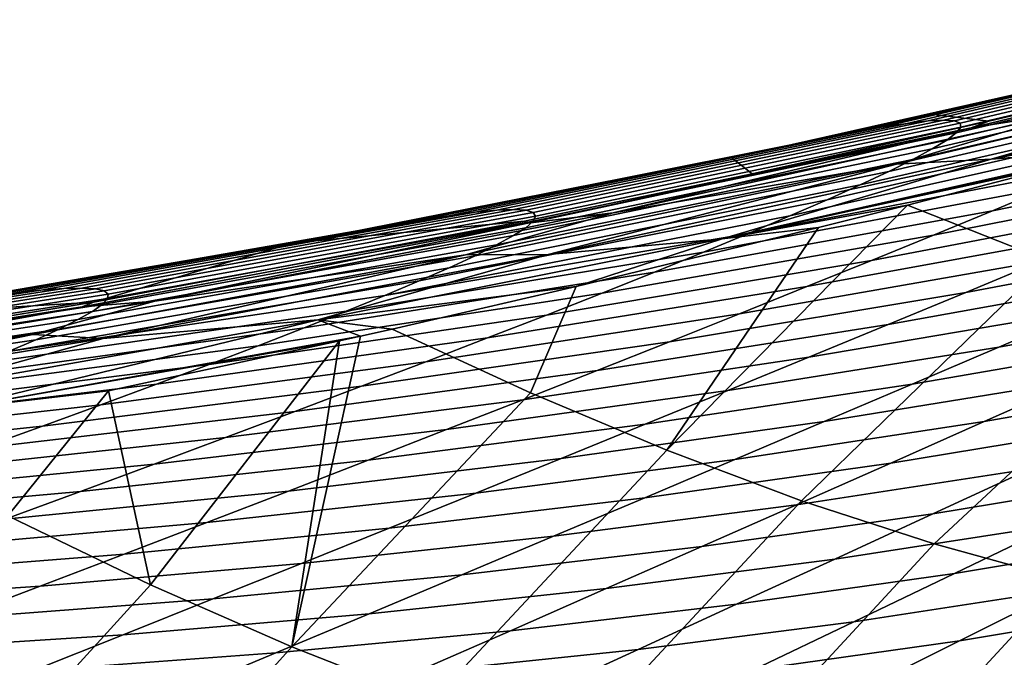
# Model space of a CAD drawing. Header units: metres. Extents: x -167 to 28, y -27 to 27.
# Tile 215 of 256: x -25.99 to -22.97, y 19.28 to 21.23. Entities that reach past the tile are written whole.
import ezdxf

# ---------------------------------------------------------------- set-up
doc = ezdxf.new("R2010")
doc.units = ezdxf.units.M
doc.layers.add('solid_12_065_021_XXX', color=7, linetype='CONTINUOUS')

msp = doc.modelspace()

# ---------------------------------------------------------------- linework, layer by layer
at = {"layer": 'solid_12_065_021_XXX'}
for points in [[(-23.205791, 20.919636, 77.923271), (-23.269453, 20.912189, 78.230049), (-21.953913, 21.218136, 78.119789), (-21.893366, 21.22661, 77.782875)], [(-23.157421, 20.922243, 77.617783), (-23.205791, 20.919636, 77.923271), (-21.893366, 21.22661, 77.782875), (-21.848707, 21.229704, 77.447083)], [(-23.124554, 20.919924, 77.314331), (-23.157421, 20.922243, 77.617783), (-21.848707, 21.229704, 77.447083), (-21.82015, 21.22732, 77.113228)], [(-23.107283, 20.912624, 77.013664), (-23.124554, 20.919924, 77.314331), (-21.82015, 21.22732, 77.113228), (-21.807785, 21.219395, 76.78215)], [(-23.073481, 20.898214, 89.821442), (-21.723534, 21.224478, 89.822411), (-22.275396, 21.09461, 89.704712), (-23.020227, 20.91836, 89.70784)], [(-22.7736, 20.944998, 89.929802), (-21.723534, 21.224478, 89.822411), (-23.073481, 20.898214, 89.821442)], [(-23.348192, 20.900013, 78.537399), (-23.441727, 20.883238, 78.844612), (-22.121719, 21.185551, 78.793701), (-22.030128, 21.204399, 78.456993)], [(-23.269453, 20.912189, 78.230049), (-23.348192, 20.900013, 78.537399), (-22.030128, 21.204399, 78.456993), (-21.953913, 21.218136, 78.119789)], [(-23.119377, 20.883018, 76.423729), (-23.105572, 20.90032, 76.716545), (-21.811558, 21.205904, 76.454727), (-21.831409, 21.186857, 76.13179)], [(-23.105572, 20.90032, 76.716545), (-23.107283, 20.912624, 77.013664), (-21.807785, 21.219395, 76.78215), (-21.811558, 21.205904, 76.454727)], [(-23.54965, 20.862026, 79.151077), (-23.671541, 20.836546, 79.456184), (-22.349297, 21.133244, 79.462906), (-22.228256, 21.161768, 79.129234)], [(-23.441727, 20.883238, 78.844612), (-23.54965, 20.862026, 79.151077), (-22.228256, 21.161768, 79.129234), (-22.121719, 21.185551, 78.793701)], [(-23.192884, 20.833595, 75.853867), (-23.148575, 20.860752, 76.135941), (-21.867191, 21.162296, 75.814186), (-21.918587, 21.132299, 75.502663)], [(-23.148575, 20.860752, 76.135941), (-23.119377, 20.883018, 76.423729), (-21.831409, 21.186857, 76.13179), (-21.867191, 21.162296, 75.814186)], [(-23.671541, 20.836546, 79.456184), (-23.806967, 20.806984, 79.759354), (-23.188841, 20.93965, 79.775528), (-22.349297, 21.133244, 79.462906)], [(-23.252014, 20.80164, 75.578163), (-23.192884, 20.833595, 75.853867), (-21.918587, 21.132299, 75.502663), (-21.985271, 21.096977, 75.197975)], [(-22.349297, 21.133244, 79.462906), (-23.188841, 20.93965, 79.775528), (-22.484383, 21.100189, 79.794067)], [(-21.66371, 21.129881, 90.144073), (-23.012825, 20.802639, 90.14209), (-21.724686, 21.076584, 90.20295)], [(-21.989614, 21.097902, 90.038155), (-23.012825, 20.802639, 90.14209), (-21.66371, 21.129881, 90.144073)], [(-23.325628, 20.765013, 75.309464), (-23.252014, 20.80164, 75.578163), (-21.985271, 21.096977, 75.197975), (-22.066868, 21.056473, 74.900833)], [(-21.989614, 21.097902, 90.038155), (-23.302376, 20.787386, 90.043991), (-23.012825, 20.802639, 90.14209)], [(-22.7736, 20.944998, 89.929802), (-23.302376, 20.787386, 90.043991), (-21.989614, 21.097902, 90.038155)], [(-22.275396, 21.09461, 89.704712), (-22.484383, 21.100189, 79.794067), (-23.188841, 20.93965, 79.775528), (-23.020227, 20.91836, 89.70784)], [(-23.012825, 20.802639, 90.14209), (-22.005835, 20.997696, 90.211487), (-21.724686, 21.076584, 90.20295)], [(-23.413254, 20.72386, 75.048264), (-23.325628, 20.765013, 75.309464), (-22.066868, 21.056473, 74.900833), (-22.162857, 21.01095, 74.611809)], [(-23.51441, 20.678352, 74.795044), (-23.413254, 20.72386, 75.048264), (-22.162857, 21.01095, 74.611809), (-22.272709, 20.960604, 74.331451)], [(-23.012825, 20.802639, 90.14209), (-22.603863, 20.83477, 90.234283), (-22.837143, 20.490835, 90.613472), (-22.005835, 20.997696, 90.211487)], [(-23.628593, 20.628675, 74.550262), (-23.51441, 20.678352, 74.795044), (-22.272709, 20.960604, 74.331451), (-22.395874, 20.905649, 74.060272)], [(-24.473663, 20.64819, 77.787498), (-24.525675, 20.64609, 78.062843), (-23.205791, 20.919636, 77.923271), (-23.157421, 20.922243, 77.617783)], [(-24.436554, 20.645916, 77.514282), (-24.473663, 20.64819, 77.787498), (-23.157421, 20.922243, 77.617783), (-23.124554, 20.919924, 77.314331)], [(-22.7736, 20.944998, 89.929802), (-23.073481, 20.898214, 89.821442), (-24.169868, 20.637606, 89.959602)], [(-22.7736, 20.944998, 89.929802), (-24.169868, 20.637606, 89.959602), (-23.302376, 20.787386, 90.043991)], [(-23.020227, 20.91836, 89.70784), (-23.188841, 20.93965, 79.775528), (-23.806967, 20.806984, 79.759354), (-23.744469, 20.757624, 89.721657)], [(-22.838915, 20.715435, 73.305), (-21.823139, 20.92922, 72.482613), (-22.012976, 20.847683, 72.239006), (-23.008957, 20.644405, 73.073471)], [(-24.673567, 20.629095, 78.617332), (-24.76897, 20.614414, 78.895218), (-23.441727, 20.883238, 78.844612), (-23.348192, 20.900013, 78.537399)], [(-24.592379, 20.639692, 78.339668), (-24.673567, 20.629095, 78.617332), (-23.348192, 20.900013, 78.537399), (-23.269453, 20.912189, 78.230049)], [(-24.525675, 20.64609, 78.062843), (-24.592379, 20.639692, 78.339668), (-23.269453, 20.912189, 78.230049), (-23.205791, 20.919636, 77.923271)], [(-24.414444, 20.639219, 77.243843), (-24.436554, 20.645916, 77.514282), (-23.124554, 20.919924, 77.314331), (-23.107283, 20.912624, 77.013664)], [(-24.431677, 20.60671, 89.858391), (-23.073481, 20.898214, 89.821442), (-23.744469, 20.757624, 89.721657)], [(-24.169868, 20.637606, 89.959602), (-23.073481, 20.898214, 89.821442), (-24.431677, 20.60671, 89.858391)], [(-24.415134, 20.612499, 76.713966), (-24.407312, 20.62808, 76.976852), (-23.105572, 20.90032, 76.716545), (-23.119377, 20.883018, 76.423729)], [(-24.407312, 20.62808, 76.976852), (-24.414444, 20.639219, 77.243843), (-23.107283, 20.912624, 77.013664), (-23.105572, 20.90032, 76.716545)], [(-23.75523, 20.575029, 74.314217), (-23.628593, 20.628675, 74.550262), (-22.395874, 20.905649, 74.060272), (-22.531727, 20.846308, 73.798607)], [(-23.073481, 20.898214, 89.821442), (-23.020227, 20.91836, 89.70784), (-23.744469, 20.757624, 89.721657)], [(-24.878202, 20.595789, 79.172791), (-25.000864, 20.573368, 79.449501), (-23.671541, 20.836546, 79.456184), (-23.54965, 20.862026, 79.151077)], [(-24.76897, 20.614414, 78.895218), (-24.878202, 20.595789, 79.172791), (-23.54965, 20.862026, 79.151077), (-23.441727, 20.883238, 78.844612)], [(-24.475088, 20.568163, 76.203011), (-24.437809, 20.592506, 76.455826), (-23.148575, 20.860752, 76.135941), (-23.192884, 20.833595, 75.853867)], [(-24.437809, 20.592506, 76.455826), (-24.415134, 20.612499, 76.713966), (-23.119377, 20.883018, 76.423729), (-23.148575, 20.860752, 76.135941)], [(-25.000864, 20.573368, 79.449501), (-25.136549, 20.547318, 79.724846), (-23.806967, 20.806984, 79.759354), (-23.671541, 20.836546, 79.456184)], [(-24.52672, 20.539551, 75.956108), (-24.475088, 20.568163, 76.203011), (-23.192884, 20.833595, 75.853867), (-23.252014, 20.80164, 75.578163)], [(-23.836, 20.557987, 90.254768), (-22.781509, 20.787643, 90.242302), (-22.603863, 20.83477, 90.234283)], [(-23.012825, 20.802639, 90.14209), (-23.836, 20.557987, 90.254768), (-22.603863, 20.83477, 90.234283)], [(-23.75523, 20.575029, 74.314217), (-22.531727, 20.846308, 73.798607), (-22.679621, 20.782818, 73.546761)], [(-23.008957, 20.644405, 73.073471), (-22.012976, 20.847683, 72.239006), (-22.212248, 20.762722, 72.006645), (-23.189089, 20.569975, 72.852234)], [(-23.744469, 20.757624, 89.721657), (-23.806967, 20.806984, 79.759354), (-25.136549, 20.547318, 79.724846), (-24.441444, 20.61274, 89.745674)], [(-24.592405, 20.506775, 75.715652), (-24.52672, 20.539551, 75.956108), (-23.252014, 20.80164, 75.578163), (-23.325628, 20.765013, 75.309464)], [(-23.012825, 20.802639, 90.14209), (-24.369375, 20.510218, 90.177956), (-23.836, 20.557987, 90.254768)], [(-23.302376, 20.787386, 90.043991), (-24.369375, 20.510218, 90.177956), (-23.012825, 20.802639, 90.14209)], [(-23.302376, 20.787386, 90.043991), (-24.622005, 20.509779, 90.086349), (-24.369375, 20.510218, 90.177956)], [(-24.169868, 20.637606, 89.959602), (-24.622005, 20.509779, 90.086349), (-23.302376, 20.787386, 90.043991)], [(-23.75523, 20.575029, 74.314217), (-22.679621, 20.782818, 73.546761), (-22.838915, 20.715435, 73.305), (-23.893724, 20.517626, 74.087158)], [(-23.836, 20.557987, 90.254768), (-23.26899, 20.661293, 90.267334), (-22.781509, 20.787643, 90.242302)], [(-22.781509, 20.787643, 90.242302), (-23.26899, 20.661293, 90.267334), (-22.837143, 20.490835, 90.613472)], [(-24.671722, 20.469963, 75.482086), (-24.592405, 20.506775, 75.715652), (-23.325628, 20.765013, 75.309464), (-23.413254, 20.72386, 75.048264)], [(-24.431677, 20.60671, 89.858391), (-23.744469, 20.757624, 89.721657), (-24.441444, 20.61274, 89.745674)], [(-23.189089, 20.569975, 72.852234), (-22.212248, 20.762722, 72.006645), (-22.420288, 20.674618, 71.785492), (-23.378658, 20.492399, 72.641327)], [(-24.764233, 20.429264, 75.255814), (-24.671722, 20.469963, 75.482086), (-23.413254, 20.72386, 75.048264), (-23.51441, 20.678352, 74.795044)], [(-23.893724, 20.517626, 74.087158), (-22.838915, 20.715435, 73.305), (-23.008957, 20.644405, 73.073471), (-24.043486, 20.456684, 73.869331)], [(-24.869486, 20.384836, 75.037231), (-24.764233, 20.429264, 75.255814), (-23.51441, 20.678352, 74.795044), (-23.628593, 20.628675, 74.550262)], [(-22.837143, 20.490835, 90.613472), (-23.26899, 20.661293, 90.267334), (-24.005842, 19.910601, 90.978012), (-23.593336, 19.756357, 91.304276)], [(-23.26899, 20.661293, 90.267334), (-23.541162, 20.592632, 90.283302), (-24.005842, 19.910601, 90.978012)], [(-23.836, 20.557987, 90.254768), (-23.541162, 20.592632, 90.283302), (-23.26899, 20.661293, 90.267334)], [(-23.378658, 20.492399, 72.641327), (-22.420288, 20.674618, 71.785492), (-22.636459, 20.58362, 71.575432), (-23.577036, 20.411922, 72.440727)], [(-22.860136, 20.489986, 71.37632), (-21.972467, 20.664997, 70.472115), (-22.218618, 20.558401, 70.277084), (-23.090715, 20.393963, 71.187988)], [(-26.005409, 20.391821, 78.696747), (-26.102602, 20.37925, 78.945496), (-24.76897, 20.614414, 78.895218), (-24.673567, 20.629095, 78.617332)], [(-25.921844, 20.40082, 78.448578), (-26.005409, 20.391821, 78.696747), (-24.673567, 20.629095, 78.617332), (-24.592379, 20.639692, 78.339668)], [(-25.852173, 20.406149, 78.201515), (-25.921844, 20.40082, 78.448578), (-24.592379, 20.639692, 78.339668), (-24.525675, 20.64609, 78.062843)], [(-25.796595, 20.407721, 77.956116), (-25.852173, 20.406149, 78.201515), (-24.525675, 20.64609, 78.062843), (-24.473663, 20.64819, 77.787498)], [(-25.755314, 20.405472, 77.712936), (-25.796595, 20.407721, 77.956116), (-24.473663, 20.64819, 77.787498), (-24.436554, 20.645916, 77.514282)], [(-25.728434, 20.399357, 77.472534), (-25.755314, 20.405472, 77.712936), (-24.436554, 20.645916, 77.514282), (-24.414444, 20.639219, 77.243843)], [(-25.715948, 20.389357, 77.235474), (-25.728434, 20.399357, 77.472534), (-24.414444, 20.639219, 77.243843), (-24.407312, 20.62808, 76.976852)], [(-25.717854, 20.375473, 77.002327), (-25.715948, 20.389357, 77.235474), (-24.407312, 20.62808, 76.976852), (-24.415134, 20.612499, 76.713966)], [(-24.169868, 20.637606, 89.959602), (-24.431677, 20.60671, 89.858391), (-25.572695, 20.367332, 90.033157)], [(-24.169868, 20.637606, 89.959602), (-25.572695, 20.367332, 90.033157), (-24.622005, 20.509779, 90.086349)], [(-24.869486, 20.384836, 75.037231), (-23.628593, 20.628675, 74.550262), (-23.75523, 20.575029, 74.314217)], [(-24.043486, 20.456684, 73.869331), (-23.008957, 20.644405, 73.073471), (-23.189089, 20.569975, 72.852234), (-24.203907, 20.392427, 73.660851)], [(-26.213062, 20.363226, 79.194359), (-26.336416, 20.343882, 79.442863), (-25.000864, 20.573368, 79.449501), (-24.878202, 20.595789, 79.172791)], [(-26.102602, 20.37925, 78.945496), (-26.213062, 20.363226, 79.194359), (-24.878202, 20.595789, 79.172791), (-24.76897, 20.614414, 78.895218)], [(-25.795975, 20.350262, 89.937378), (-24.431677, 20.60671, 89.858391), (-24.441444, 20.61274, 89.745674), (-25.760536, 20.364519, 89.821373)], [(-25.572695, 20.367332, 90.033157), (-24.431677, 20.60671, 89.858391), (-25.795975, 20.350262, 89.937378)], [(-25.76438, 20.336174, 76.549873), (-25.734066, 20.357729, 76.773628), (-24.437809, 20.592506, 76.455826), (-24.475088, 20.568163, 76.203011)], [(-25.760536, 20.364519, 89.821373), (-24.441444, 20.61274, 89.745674), (-25.136549, 20.547318, 79.724846), (-25.162674, 20.542564, 79.724174)], [(-25.734066, 20.357729, 76.773628), (-25.717854, 20.375473, 77.002327), (-24.415134, 20.612499, 76.713966), (-24.437809, 20.592506, 76.455826)], [(-24.283304, 20.412304, 90.334221), (-24.423492, 20.086243, 90.669609), (-24.005842, 19.910601, 90.978012), (-23.541162, 20.592632, 90.283302)], [(-23.836, 20.557987, 90.254768), (-24.283304, 20.412304, 90.334221), (-23.541162, 20.592632, 90.283302)], [(-26.336416, 20.343882, 79.442863), (-26.472279, 20.321356, 79.690575), (-25.162674, 20.542564, 79.724174), (-25.000864, 20.573368, 79.449501)], [(-25.808575, 20.310875, 76.331566), (-25.76438, 20.336174, 76.549873), (-24.475088, 20.568163, 76.203011), (-24.52672, 20.539551, 75.956108)], [(-25.000864, 20.573368, 79.449501), (-25.162674, 20.542564, 79.724174), (-25.136549, 20.547318, 79.724846)], [(-24.869486, 20.384836, 75.037231), (-23.75523, 20.575029, 74.314217), (-23.893724, 20.517626, 74.087158), (-24.986956, 20.336855, 74.826591)], [(-24.203907, 20.392427, 73.660851), (-23.189089, 20.569975, 72.852234), (-23.378658, 20.492399, 72.641327), (-24.374376, 20.325071, 73.461761)], [(-23.577036, 20.411922, 72.440727), (-22.636459, 20.58362, 71.575432), (-22.860136, 20.489986, 71.37632), (-23.783623, 20.328775, 72.25032)], [(-25.760536, 20.364519, 89.821373), (-25.162674, 20.542564, 79.724174), (-26.472279, 20.321356, 79.690575)], [(-25.86639, 20.281923, 76.119148), (-25.808575, 20.310875, 76.331566), (-24.52672, 20.539551, 75.956108), (-24.592405, 20.506775, 75.715652)], [(-23.836, 20.557987, 90.254768), (-25.074482, 20.309828, 90.308792), (-24.283304, 20.412304, 90.334221)], [(-24.369375, 20.510218, 90.177956), (-25.074482, 20.309828, 90.308792), (-23.836, 20.557987, 90.254768)], [(-23.090715, 20.393963, 71.187988), (-22.218618, 20.558401, 70.277084), (-22.470419, 20.449724, 70.093178), (-23.327656, 20.295771, 71.010208)], [(-24.622005, 20.509779, 90.086349), (-25.946457, 20.265322, 90.168983), (-25.731119, 20.252867, 90.255737)], [(-25.572695, 20.367332, 90.033157), (-25.946457, 20.265322, 90.168983), (-24.622005, 20.509779, 90.086349)], [(-25.937454, 20.249422, 75.912994), (-25.86639, 20.281923, 76.119148), (-24.592405, 20.506775, 75.715652), (-24.671722, 20.469963, 75.482086)], [(-24.369375, 20.510218, 90.177956), (-25.731119, 20.252867, 90.255737), (-25.074482, 20.309828, 90.308792)], [(-24.622005, 20.509779, 90.086349), (-25.731119, 20.252867, 90.255737), (-24.369375, 20.510218, 90.177956)], [(-24.986956, 20.336855, 74.826591), (-23.893724, 20.517626, 74.087158), (-24.043486, 20.456684, 73.869331), (-25.116098, 20.285501, 74.624115)], [(-26.021378, 20.213499, 75.713455), (-25.937454, 20.249422, 75.912994), (-24.671722, 20.469963, 75.482086), (-24.764233, 20.429264, 75.255814)], [(-24.374376, 20.325071, 73.461761), (-23.378658, 20.492399, 72.641327), (-23.577036, 20.411922, 72.440727), (-24.554283, 20.254843, 73.272102)], [(-23.783623, 20.328775, 72.25032), (-22.860136, 20.489986, 71.37632), (-23.090715, 20.393963, 71.187988), (-23.997824, 20.243187, 72.069977)], [(-22.41394, 20.344, 90.978882), (-22.837143, 20.490835, 90.613472), (-23.593336, 19.756357, 91.304276), (-23.187077, 19.623924, 91.647507)], [(-22.727337, 20.339191, 69.92012), (-21.917263, 20.495846, 68.972916), (-22.191458, 20.373344, 68.80629), (-22.988913, 20.227005, 69.757576)], [(-25.116098, 20.285501, 74.624115), (-24.043486, 20.456684, 73.869331), (-24.203907, 20.392427, 73.660851), (-25.256374, 20.230968, 74.430008)], [(-23.327656, 20.295771, 71.010208), (-22.470419, 20.449724, 70.093178), (-22.727337, 20.339191, 69.92012), (-23.570433, 20.195627, 70.84272)], [(-26.021378, 20.213499, 75.713455), (-24.764233, 20.429264, 75.255814), (-24.869486, 20.384836, 75.037231)], [(-25.074482, 20.309828, 90.308792), (-24.846853, 20.282057, 90.380432), (-24.283304, 20.412304, 90.334221)], [(-24.283304, 20.412304, 90.334221), (-24.846853, 20.282057, 90.380432), (-24.423492, 20.086243, 90.669609)], [(-24.554283, 20.254843, 73.272102), (-23.577036, 20.411922, 72.440727), (-23.783623, 20.328775, 72.25032), (-24.74304, 20.181957, 73.09185)], [(-27.257004, 20.195724, 78.556702), (-27.342863, 20.188337, 78.775581), (-26.005409, 20.391821, 78.696747), (-25.921844, 20.40082, 78.448578)], [(-27.184439, 20.199965, 78.339195), (-27.257004, 20.195724, 78.556702), (-25.921844, 20.40082, 78.448578), (-25.852173, 20.406149, 78.201515)], [(-27.125368, 20.200991, 78.123535), (-27.184439, 20.199965, 78.339195), (-25.852173, 20.406149, 78.201515), (-25.796595, 20.407721, 77.956116)], [(-27.079988, 20.198746, 77.910179), (-27.125368, 20.200991, 78.123535), (-25.796595, 20.407721, 77.956116), (-25.755314, 20.405472, 77.712936)], [(-27.04841, 20.19319, 77.699593), (-27.079988, 20.198746, 77.910179), (-25.755314, 20.405472, 77.712936), (-25.728434, 20.399357, 77.472534)], [(-27.030643, 20.184305, 77.492256), (-27.04841, 20.19319, 77.699593), (-25.728434, 20.399357, 77.472534), (-25.715948, 20.389357, 77.235474)], [(-27.026699, 20.172094, 77.28862), (-27.030643, 20.184305, 77.492256), (-25.715948, 20.389357, 77.235474), (-25.717854, 20.375473, 77.002327)], [(-26.021378, 20.213499, 75.713455), (-24.869486, 20.384836, 75.037231), (-24.986956, 20.336855, 74.826591), (-26.117756, 20.174288, 75.520859)], [(-25.256374, 20.230968, 74.430008), (-24.203907, 20.392427, 73.660851), (-24.374376, 20.325071, 73.461761), (-25.407223, 20.173447, 74.244362)], [(-23.997824, 20.243187, 72.069977), (-23.090715, 20.393963, 71.187988), (-23.327656, 20.295771, 71.010208), (-24.219067, 20.155378, 71.899544)], [(-27.16412, 20.129131, 90.062592), (-25.795975, 20.350262, 89.937378), (-26.995333, 20.162552, 89.930771)], [(-26.979618, 20.134455, 90.154991), (-25.795975, 20.350262, 89.937378), (-27.16412, 20.129131, 90.062592)], [(-25.760536, 20.364519, 89.821373), (-26.472279, 20.321356, 79.690575), (-27.150049, 20.219933, 79.673332), (-26.995333, 20.162552, 89.930771)], [(-27.059933, 20.137775, 76.894234), (-27.03652, 20.15657, 77.089142), (-25.734066, 20.357729, 76.773628), (-25.76438, 20.336174, 76.549873)], [(-27.03652, 20.15657, 77.089142), (-27.026699, 20.172094, 77.28862), (-25.717854, 20.375473, 77.002327), (-25.734066, 20.357729, 76.773628)], [(-25.795975, 20.350262, 89.937378), (-25.760536, 20.364519, 89.821373), (-26.995333, 20.162552, 89.930771)], [(-25.572695, 20.367332, 90.033157), (-25.795975, 20.350262, 89.937378), (-26.979618, 20.134455, 90.154991)], [(-25.572695, 20.367332, 90.033157), (-26.979618, 20.134455, 90.154991), (-25.946457, 20.265322, 90.168983)], [(-22.988913, 20.227005, 69.757576), (-22.191458, 20.373344, 68.80629), (-22.4692, 20.249496, 68.650261), (-23.254709, 20.113358, 69.605232)], [(-27.096756, 20.115761, 76.704292), (-27.059933, 20.137775, 76.894234), (-25.76438, 20.336174, 76.549873), (-25.808575, 20.310875, 76.331566)], [(-26.117756, 20.174288, 75.520859), (-24.986956, 20.336855, 74.826591), (-25.116098, 20.285501, 74.624115), (-26.226116, 20.131935, 75.335411)], [(-25.407223, 20.173447, 74.244362), (-24.374376, 20.325071, 73.461761), (-24.554283, 20.254843, 73.272102), (-25.568075, 20.113127, 74.067207)], [(-24.74304, 20.181957, 73.09185), (-23.783623, 20.328775, 72.25032), (-23.997824, 20.243187, 72.069977), (-24.940084, 20.106621, 72.920883)], [(-23.570433, 20.195627, 70.84272), (-22.727337, 20.339191, 69.92012), (-22.988913, 20.227005, 69.757576), (-23.818533, 20.093739, 70.685265)], [(-21.998327, 20.222256, 91.361801), (-22.41394, 20.344, 90.978882), (-23.187077, 19.623924, 91.647507), (-22.788153, 19.513657, 92.006813)], [(-27.146769, 20.090599, 76.519684), (-27.096756, 20.115761, 76.704292), (-25.808575, 20.310875, 76.331566), (-25.86639, 20.281923, 76.119148)], [(-25.074482, 20.309828, 90.308792), (-26.316025, 20.090868, 90.399353), (-26.202496, 20.035553, 90.477486)], [(-25.731119, 20.252867, 90.255737), (-26.316025, 20.090868, 90.399353), (-25.074482, 20.309828, 90.308792)], [(-25.074482, 20.309828, 90.308792), (-26.202496, 20.035553, 90.477486), (-24.943892, 20.260206, 90.389069)], [(-25.074482, 20.309828, 90.308792), (-24.943892, 20.260206, 90.389069), (-24.846853, 20.282057, 90.380432)], [(-24.219067, 20.155378, 71.899544), (-23.327656, 20.295771, 71.010208), (-23.570433, 20.195627, 70.84272), (-24.446835, 20.065552, 71.7388)], [(-25.946457, 20.265322, 90.168983), (-27.273552, 20.054201, 90.295753), (-27.095713, 20.03079, 90.379578)], [(-26.979618, 20.134455, 90.154991), (-27.273552, 20.054201, 90.295753), (-25.946457, 20.265322, 90.168983)], [(-27.209644, 20.062378, 76.340729), (-27.146769, 20.090599, 76.519684), (-25.86639, 20.281923, 76.119148), (-25.937454, 20.249422, 75.912994)], [(-25.946457, 20.265322, 90.168983), (-27.095713, 20.03079, 90.379578), (-25.731119, 20.252867, 90.255737)], [(-26.226116, 20.131935, 75.335411), (-25.116098, 20.285501, 74.624115), (-25.256374, 20.230968, 74.430008), (-26.345963, 20.086596, 75.157295)], [(-26.202496, 20.035553, 90.477486), (-25.007965, 20.245869, 90.39489), (-24.943892, 20.260206, 90.389069)], [(-24.423492, 20.086243, 90.669609), (-24.846853, 20.282057, 90.380432), (-24.943892, 20.260206, 90.389069), (-25.153894, 19.308825, 91.360909)], [(-24.943892, 20.260206, 90.389069), (-25.007965, 20.245869, 90.39489), (-25.153894, 19.308825, 91.360909)], [(-22.750116, 20.124483, 68.504456), (-22.006073, 20.263351, 67.525963), (-22.299723, 20.127405, 67.387772), (-23.033865, 19.998463, 68.368507)], [(-27.209644, 20.062378, 76.340729), (-25.937454, 20.249422, 75.912994), (-26.021378, 20.213499, 75.713455)], [(-25.731119, 20.252867, 90.255737), (-27.095713, 20.03079, 90.379578), (-26.316025, 20.090868, 90.399353)], [(-26.345963, 20.086596, 75.157295), (-25.256374, 20.230968, 74.430008), (-25.407223, 20.173447, 74.244362), (-26.476807, 20.038431, 74.986679)], [(-26.202496, 20.035553, 90.477486), (-25.714607, 20.092722, 90.464989), (-25.007965, 20.245869, 90.39489)], [(-25.568075, 20.113127, 74.067207), (-24.554283, 20.254843, 73.272102), (-24.74304, 20.181957, 73.09185), (-25.738369, 20.050205, 73.898575)], [(-25.007965, 20.245869, 90.39489), (-25.714607, 20.092722, 90.464989), (-25.586931, 19.499041, 91.070633)], [(-25.007965, 20.245869, 90.39489), (-25.586931, 19.499041, 91.070633), (-25.153894, 19.308825, 91.360909)], [(-24.940084, 20.106621, 72.920883), (-23.997824, 20.243187, 72.069977), (-24.219067, 20.155378, 71.899544), (-25.14485, 20.029036, 72.759094)], [(-23.254709, 20.113358, 69.605232), (-22.4692, 20.249496, 68.650261), (-22.750116, 20.124483, 68.504456), (-23.5243, 19.998426, 69.462746)], [(-23.818533, 20.093739, 70.685265), (-22.988913, 20.227005, 69.757576), (-23.254709, 20.113358, 69.605232), (-24.071512, 19.990286, 70.537544)], [(-26.476807, 20.038431, 74.986679), (-25.407223, 20.173447, 74.244362), (-25.568075, 20.113127, 74.067207), (-26.618137, 19.987606, 74.823631)], [(-25.738369, 20.050205, 73.898575), (-24.74304, 20.181957, 73.09185), (-24.940084, 20.106621, 72.920883), (-25.917555, 19.984871, 73.738441)], [(-24.446835, 20.065552, 71.7388), (-23.570433, 20.195627, 70.84272), (-23.818533, 20.093739, 70.685265), (-24.680626, 19.973898, 71.587509)], [(-25.14485, 20.029036, 72.759094), (-24.219067, 20.155378, 71.899544), (-24.446835, 20.065552, 71.7388), (-25.356798, 19.9494, 72.606331)], [(-26.618137, 19.987606, 74.823631), (-25.568075, 20.113127, 74.067207), (-25.738369, 20.050205, 73.898575), (-26.769428, 19.934278, 74.668182)], [(-25.917555, 19.984871, 73.738441), (-24.940084, 20.106621, 72.920883), (-25.14485, 20.029036, 72.759094), (-26.105103, 19.917299, 73.586685)], [(-24.071512, 19.990286, 70.537544), (-23.254709, 20.113358, 69.605232), (-23.5243, 19.998426, 69.462746), (-24.328949, 19.885447, 70.399254)], [(-23.5243, 19.998426, 69.462746), (-22.750116, 20.124483, 68.504456), (-23.033865, 19.998463, 68.368507), (-23.797319, 19.882374, 69.329781)], [(-23.033865, 19.998463, 68.368507), (-22.299723, 20.127405, 67.387772), (-22.595303, 19.990723, 67.259331), (-23.320103, 19.871586, 68.24205)], [(-26.202496, 20.035553, 90.477486), (-26.403664, 19.952051, 90.544312), (-26.023487, 19.709843, 90.800552), (-25.714607, 20.092722, 90.464989)], [(-25.714607, 20.092722, 90.464989), (-26.023487, 19.709843, 90.800552), (-25.586931, 19.499041, 91.070633)], [(-24.005842, 19.910601, 90.978012), (-24.423492, 20.086243, 90.669609), (-25.153894, 19.308825, 91.360909), (-24.725565, 19.139717, 91.670578)], [(-24.680626, 19.973898, 71.587509), (-23.818533, 20.093739, 70.685265), (-24.071512, 19.990286, 70.537544), (-24.919949, 19.880606, 71.445442)], [(-26.769428, 19.934278, 74.668182), (-25.738369, 20.050205, 73.898575), (-25.917555, 19.984871, 73.738441), (-26.930162, 19.878618, 74.520348)], [(-25.356798, 19.9494, 72.606331), (-24.446835, 20.065552, 71.7388), (-24.680626, 19.973898, 71.587509), (-25.575439, 19.867889, 72.462395)], [(-26.105103, 19.917299, 73.586685), (-25.14485, 20.029036, 72.759094), (-25.356798, 19.9494, 72.606331), (-26.300482, 19.847672, 73.443214)], [(-24.919949, 19.880606, 71.445442), (-24.071512, 19.990286, 70.537544), (-24.328949, 19.885447, 70.399254), (-25.164373, 19.785841, 71.312317)], [(-24.328949, 19.885447, 70.399254), (-23.5243, 19.998426, 69.462746), (-23.797319, 19.882374, 69.329781), (-24.590425, 19.779383, 70.270088)], [(-23.797319, 19.882374, 69.329781), (-23.033865, 19.998463, 68.368507), (-23.320103, 19.871586, 68.24205), (-24.073427, 19.76535, 69.205994)], [(-23.320103, 19.871586, 68.24205), (-22.595303, 19.990723, 67.259331), (-22.892559, 19.853443, 67.140266), (-23.608538, 19.74399, 68.124718)], [(-26.930162, 19.878618, 74.520348), (-25.917555, 19.984871, 73.738441), (-26.105103, 19.917299, 73.586685), (-27.099829, 19.820786, 74.380089)], [(-25.575439, 19.867889, 72.462395), (-24.680626, 19.973898, 71.587509), (-24.919949, 19.880606, 71.445442), (-25.800289, 19.784679, 72.32708)], [(-22.892559, 19.853443, 67.140266), (-22.204056, 19.975649, 66.138962), (-22.510294, 19.82839, 66.027916), (-23.191231, 19.715683, 67.030205)], [(-26.300482, 19.847672, 73.443214), (-25.356798, 19.9494, 72.606331), (-25.575439, 19.867889, 72.462395), (-26.503187, 19.776157, 73.307892)], [(-23.593336, 19.756357, 91.304276), (-24.005842, 19.910601, 90.978012), (-24.725565, 19.139717, 91.670578), (-24.303114, 18.992184, 91.998802)], [(-26.503187, 19.776157, 73.307892), (-25.575439, 19.867889, 72.462395), (-25.800289, 19.784679, 72.32708), (-26.712749, 19.702913, 73.180527)], [(-25.800289, 19.784679, 72.32708), (-24.919949, 19.880606, 71.445442), (-25.164373, 19.785841, 71.312317), (-26.03088, 19.699932, 72.200157)], [(-25.164373, 19.785841, 71.312317), (-24.328949, 19.885447, 70.399254), (-24.590425, 19.779383, 70.270088), (-25.41349, 19.689758, 71.187851)], [(-24.590425, 19.779383, 70.270088), (-23.797319, 19.882374, 69.329781), (-24.073427, 19.76535, 69.205994), (-24.855583, 19.672243, 70.149734)], [(-24.073427, 19.76535, 69.205994), (-23.320103, 19.871586, 68.24205), (-23.608538, 19.74399, 68.124718), (-24.352289, 19.647493, 69.091034)], [(-23.608538, 19.74399, 68.124718), (-22.892559, 19.853443, 67.140266), (-23.191231, 19.715683, 67.030205), (-23.898912, 19.615799, 68.016159)], [(-23.191231, 19.715683, 67.030205), (-22.510294, 19.82839, 66.027916), (-22.817265, 19.680882, 65.92569), (-23.491085, 19.577557, 66.928772)], [(-26.712749, 19.702913, 73.180527), (-25.800289, 19.784679, 72.32708), (-26.03088, 19.699932, 72.200157), (-26.928707, 19.62809, 73.060944)], [(-26.03088, 19.699932, 72.200157), (-25.164373, 19.785841, 71.312317), (-25.41349, 19.689758, 71.187851), (-26.266794, 19.6138, 72.08139)], [(-25.41349, 19.689758, 71.187851), (-24.590425, 19.779383, 70.270088), (-24.855583, 19.672243, 70.149734), (-25.666895, 19.592508, 71.071777)], [(-22.817265, 19.680882, 65.92569), (-22.169291, 19.796928, 64.90786), (-22.482832, 19.640078, 64.81385), (-23.124786, 19.533224, 65.831924)], [(-24.855583, 19.672243, 70.149734), (-24.073427, 19.76535, 69.205994), (-24.352289, 19.647493, 69.091034), (-25.124092, 19.564163, 70.037872)], [(-23.187077, 19.623924, 91.647507), (-23.593336, 19.756357, 91.304276), (-24.303114, 18.992184, 91.998802), (-23.887703, 18.866627, 92.344673)], [(-24.352289, 19.647493, 69.091034), (-23.608538, 19.74399, 68.124718), (-23.898912, 19.615799, 68.016159), (-24.633615, 19.528929, 68.984581)], [(-23.898912, 19.615799, 68.016159), (-23.191231, 19.715683, 67.030205), (-23.491085, 19.577557, 66.928772), (-24.190971, 19.487125, 67.916031)], [(-25.586931, 19.499041, 91.070633), (-26.023487, 19.709843, 90.800552), (-26.762999, 18.90415, 91.468422), (-26.313787, 18.698769, 91.738159)], [(-26.266794, 19.6138, 72.08139), (-25.41349, 19.689758, 71.187851), (-25.666895, 19.592508, 71.071777), (-26.507639, 19.526419, 71.97052)], [(-25.666895, 19.592508, 71.071777), (-24.855583, 19.672243, 70.149734), (-25.124092, 19.564163, 70.037872), (-25.924238, 19.494225, 70.963799)], [(-23.491085, 19.577557, 66.928772), (-22.817265, 19.680882, 65.92569), (-23.124786, 19.533224, 65.831924), (-23.791931, 19.439165, 66.83564)], [(-25.124092, 19.564163, 70.037872), (-24.352289, 19.647493, 69.091034), (-24.633615, 19.528929, 68.984581), (-25.395622, 19.455269, 69.934196)], [(-23.124786, 19.533224, 65.831924), (-22.482832, 19.640078, 64.81385), (-22.796337, 19.483276, 64.728073), (-23.43268, 19.385502, 65.746262)], [(-24.633615, 19.528929, 68.984581), (-23.898912, 19.615799, 68.016159), (-24.190971, 19.487125, 67.916031), (-24.91715, 19.409771, 68.886307)], [(-22.788153, 19.513657, 92.006813), (-23.187077, 19.623924, 91.647507), (-23.887703, 18.866627, 92.344673), (-23.480467, 18.76339, 92.707253)], [(-26.507639, 19.526419, 71.97052), (-25.666895, 19.592508, 71.071777), (-25.924238, 19.494225, 70.963799), (-26.753019, 19.437922, 71.867294)], [(-25.924238, 19.494225, 70.963799), (-25.124092, 19.564163, 70.037872), (-25.395622, 19.455269, 69.934196), (-26.185192, 19.395027, 70.863632)], [(-24.190971, 19.487125, 67.916031), (-23.491085, 19.577557, 66.928772), (-23.791931, 19.439165, 66.83564), (-24.48448, 19.358076, 67.823982)], [(-22.796337, 19.483276, 64.728073), (-22.184425, 19.593758, 63.696831), (-22.50246, 19.428198, 63.619278), (-23.109692, 19.326605, 64.6502)], [(-25.395622, 19.455269, 69.934196), (-24.633615, 19.528929, 68.984581), (-24.91715, 19.409771, 68.886307), (-25.669884, 19.345676, 69.838379)], [(-23.791931, 19.439165, 66.83564), (-23.124786, 19.533224, 65.831924), (-23.43268, 19.385502, 65.746262), (-24.09359, 19.300602, 66.750465)], [(-22.397631, 19.42585, 92.38121), (-22.788153, 19.513657, 92.006813), (-23.480467, 18.76339, 92.707253), (-23.082523, 18.682756, 93.085533)], [(-22.293425, 19.339594, 62.496376), (-23.136572, 19.098045, 63.486851), (-22.819878, 19.262939, 63.549393), (-21.973463, 19.512901, 62.564144)], [(-26.753019, 19.437922, 71.867294), (-25.924238, 19.494225, 70.963799), (-26.185192, 19.395027, 70.863632), (-27.002596, 19.348431, 71.771446)], [(-25.153894, 19.308825, 91.360909), (-25.586931, 19.499041, 91.070633), (-26.313787, 18.698769, 91.738159), (-25.868729, 18.514162, 92.028976)], [(-24.91715, 19.409771, 68.886307), (-24.190971, 19.487125, 67.916031), (-24.48448, 19.358076, 67.823982), (-25.202641, 19.290127, 68.795876)], [(-23.43268, 19.385502, 65.746262), (-22.796337, 19.483276, 64.728073), (-23.109692, 19.326605, 64.6502), (-23.740789, 19.237799, 65.668373)], [(-26.185192, 19.395027, 70.863632), (-25.395622, 19.455269, 69.934196), (-25.669884, 19.345676, 69.838379), (-26.449434, 19.295034, 70.770981)], [(-24.48448, 19.358076, 67.823982), (-23.791931, 19.439165, 66.83564), (-24.09359, 19.300602, 66.750465), (-24.779243, 19.228743, 67.739708)], [(-23.109692, 19.326605, 64.6502), (-22.50246, 19.428198, 63.619278), (-22.819878, 19.262939, 63.549393), (-23.422781, 19.170134, 64.579918)], [(-22.016554, 19.360737, 92.769714), (-22.397631, 19.42585, 92.38121), (-23.082523, 18.682756, 93.085533), (-22.694963, 18.624949, 93.478493)], [(-25.669884, 19.345676, 69.838379), (-24.91715, 19.409771, 68.886307), (-25.202641, 19.290127, 68.795876), (-25.946625, 19.235491, 69.750145)], [(-24.09359, 19.300602, 66.750465), (-23.43268, 19.385502, 65.746262), (-23.740789, 19.237799, 65.668373), (-24.395878, 19.161949, 66.672913)], [(-25.202641, 19.290127, 68.795876), (-24.48448, 19.358076, 67.823982), (-24.779243, 19.228743, 67.739708), (-25.489845, 19.17009, 68.712975)], [(-26.449434, 19.295034, 70.770981), (-25.669884, 19.345676, 69.838379), (-25.946625, 19.235491, 69.750145), (-26.716679, 19.194351, 70.68557)], [(-23.740789, 19.237799, 65.668373), (-23.109692, 19.326605, 64.6502), (-23.422781, 19.170134, 64.579918), (-24.048998, 19.090193, 65.597946)], [(-22.612366, 19.166761, 62.435944), (-23.452471, 18.933577, 63.431374), (-23.136572, 19.098045, 63.486851), (-22.293425, 19.339594, 62.496376)], [(-24.725565, 19.139717, 91.670578), (-25.153894, 19.308825, 91.360909), (-25.868729, 18.514162, 92.028976), (-25.429073, 18.350847, 92.34005)], [(-24.779243, 19.228743, 67.739708), (-24.09359, 19.300602, 66.750465), (-24.395878, 19.161949, 66.672913), (-25.075083, 19.099211, 67.662888)], [(-25.946625, 19.235491, 69.750145), (-25.202641, 19.290127, 68.795876), (-25.489845, 19.17009, 68.712975), (-26.225588, 19.124809, 69.669174)]]:
    msp.add_3dface(points, dxfattribs=at)

doc.saveas('drawing.dxf')
